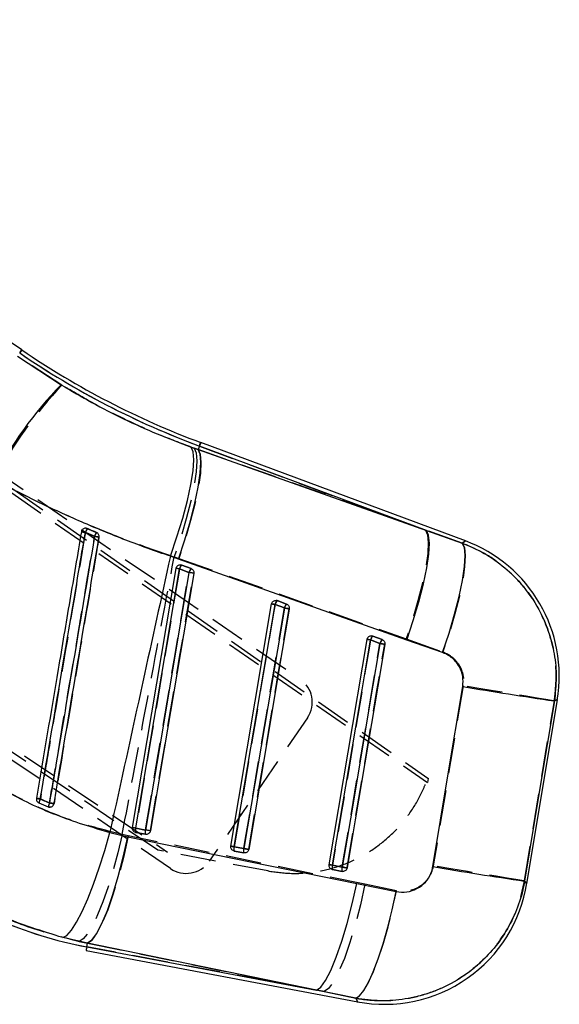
# Model space of a CAD drawing. Extents: x 101 to 797, y 38 to 582.
# Tile 11 of 25: x 362 to 401, y 38 to 108. Entities that reach past the tile are written whole.
import ezdxf

# ---------------------------------------------------------------- set-up
doc = ezdxf.new("R2010")
doc.units = 0
doc.header["$LTSCALE"] = 2
doc.linetypes.add('HIDDEN', pattern=[1.905, 1.27, -0.635])
doc.layers.get('0').update_dxf_attribs({"linetype": 'CONTINUOUS'})

msp = doc.modelspace()

# ---------------------------------------------------------------- linework, layer by layer
at = {"color": 7, "linetype": 'CONTINUOUS'}
for p, q in [((362.2607, 84.7634), (326.9631, 108.4857)), ((361.9453, 84.2984), (365.0755, 82.2572)), ((375.0117, 77.8497), (374.9173, 77.5959)), ((391.3179, 71.7843), (375.0117, 77.8497)), ((394.111, 71.0347), (375.1062, 78.1039)), ((374.4102, 77.777), (374.9173, 77.5959)), ((374.9173, 77.5959), (391.3179, 71.7843)), ((366.9552, 71.9205), (366.8854, 71.9404)), ((391.3179, 71.7843), (393.8835, 70.8788)), ((373.5011, 69.7213), (372.9259, 69.9279)), ((389.905, 63.9143), (373.5011, 69.7213)), ((370.2009, 50.4328), (373.3369, 69.0596)), ((373.5846, 69.0201), (374.2596, 68.769)), ((373.6727, 69.3115), (373.7412, 69.295)), ((373.7412, 69.295), (374.4162, 69.0439)), ((377.264, 49.1007), (380.1948, 66.5087)), ((380.5302, 66.7606), (380.599, 66.7441)), ((380.599, 66.7441), (381.274, 66.493)), ((380.4424, 66.4691), (381.1174, 66.218)), ((384.327, 47.7687), (387.0527, 63.9578)), ((387.3002, 63.9181), (387.9752, 63.667)), ((387.3875, 64.2098), (387.4569, 64.1932)), ((387.4569, 64.1932), (388.1319, 63.9421)), ((392.4699, 63.0052), (389.905, 63.9143)), ((398.5226, 46.3989), (400.7155, 59.6397)), ((363.4851, 52.2104), (364.1569, 51.9268)), ((364.1569, 51.9268), (364.1995, 51.913)), ((371.1439, 50.2621), (370.4487, 50.3932)), ((368.5837, 50.0832), (369.8695, 49.7793)), ((369.8695, 49.7793), (386.3092, 46.4166)), ((370.4438, 50.0833), (370.4128, 50.0909)), ((371.1389, 49.9522), (370.4438, 50.0833)), ((378.2069, 48.93), (377.5117, 49.0611)), ((377.5068, 48.7512), (377.4762, 48.7587)), ((378.202, 48.6201), (377.5068, 48.7512)), ((384.5699, 47.4191), (384.5398, 47.4265)), ((385.2651, 47.288), (384.5699, 47.4191)), ((385.27, 47.5978), (384.5748, 47.7289)), ((386.3092, 46.4166), (389.1389, 45.8406)), ((366.9701, 42.1225), (365.2061, 42.532)), ((366.9214, 41.8645), (366.9701, 42.1225)), ((366.9214, 41.8645), (383.4109, 38.7546)), ((383.4109, 38.7546), (366.9701, 42.1225)), ((366.8712, 41.598), (386.39, 37.9168)), ((386.2401, 38.1716), (383.4109, 38.7546))]:
    msp.add_line(p, q, dxfattribs=at)
at = {"color": 7, "linetype": 'HIDDEN'}
for p, q in [((317.7813, 105), (391.3931, 53.6741)), ((317.9497, 105.2459), (391.403, 53.9971)), ((335.1077, 93.3898), (382.25, 61.1064)), ((372.0362, 48.8061), (308.528, 91.4878)), ((308.6964, 91.7337), (372.7202, 48.6771)), ((365.142, 82.2208), (361.9471, 84.3012)), ((362.1084, 84.539), (362.2607, 84.7634)), ((372.9272, 47.4926), (325.7849, 79.7761)), ((375.0117, 77.8497), (374.9171, 77.5955)), ((375.0117, 77.8497), (391.2392, 71.8136)), ((374.9171, 77.5955), (374.6299, 77.6974)), ((391.2392, 71.8136), (374.9171, 77.5955)), ((366.865, 71.9429), (366.9552, 71.9205)), ((393.8852, 70.8799), (391.2392, 71.8136)), ((373.2033, 69.889), (373.529, 69.7727)), ((373.529, 69.7727), (389.8521, 63.9922)), ((374.2585, 68.7671), (373.5835, 69.0181)), ((373.7408, 69.2951), (373.6605, 69.3127)), ((374.4157, 69.044), (373.7408, 69.2951)), ((380.5986, 66.7441), (380.5183, 66.7618)), ((381.2736, 66.4931), (380.5986, 66.7441)), ((381.1164, 66.2161), (380.4414, 66.4672)), ((387.0527, 63.9578), (387.2992, 63.9163)), ((387.9742, 63.6652), (387.2992, 63.9163)), ((387.4565, 64.1932), (387.376, 64.2109)), ((388.1314, 63.9421), (387.4565, 64.1932)), ((389.8521, 63.9922), (392.4965, 63.0538)), ((393.945, 60.62), (391.8, 47.6831)), ((382.7701, 58.3262), (375.7074, 48.0128)), ((391.4421, 53.9699), (391.3931, 53.6741)), ((364.5711, 52.1583), (364.5609, 52.1282)), ((370.4475, 50.3913), (371.1427, 50.2602)), ((369.9026, 49.8432), (369.4737, 49.9356)), ((386.8987, 46.3589), (369.9026, 49.8432)), ((370.4238, 50.0878), (370.4441, 50.0832)), ((370.4441, 50.0832), (371.1393, 49.9521)), ((377.5106, 49.0592), (378.2058, 48.9281)), ((379.9211, 47.3191), (372.0362, 48.8061)), ((377.4869, 48.7557), (377.5072, 48.7511)), ((377.5072, 48.7511), (378.2023, 48.62)), ((384.327, 47.7687), (384.5737, 47.7271)), ((384.5502, 47.4235), (384.5702, 47.419)), ((384.5702, 47.419), (385.2654, 47.2879)), ((384.5737, 47.7271), (385.2688, 47.596)), ((380.0211, 47.3002), (379.9211, 47.3191)), ((389.1647, 45.896), (386.8987, 46.3589)), ((366.3841, 42.2594), (366.9725, 42.1352)), ((366.9214, 41.8645), (366.9725, 42.1352)), ((383.969, 38.6494), (366.9214, 41.8645)), ((366.9725, 42.1352), (383.969, 38.6494)), ((383.969, 38.6494), (386.2342, 38.1816))]:
    msp.add_line(p, q, dxfattribs=at)
at = {"color": 8, "linetype": 'CONTINUOUS'}
msp.add_line((362.2607, 84.7634), (362.1084, 84.539), dxfattribs=at)
at = {"color": 8, "linetype": 'CONTINUOUS', "flags": 128}
for points in [[(375.1062, 78.1039), (375.1003, 78.088), (375.0826, 78.0403), (375.053, 77.9609), (375.0117, 77.8497)], [(393.8835, 70.8788), (394.0855, 71.0172), (394.111, 71.0347)], [(400.7155, 59.6397), (400.6914, 59.6281), (400.4999, 59.5356)], [(398.3636, 46.5923), (398.5055, 46.4197), (398.5226, 46.3989)], [(386.39, 37.9168), (386.374, 37.9441), (386.2401, 38.1716)]]:
    msp.add_lwpolyline(points, dxfattribs=at)
at = {"color": 7, "linetype": 'HIDDEN', "flags": 128}
for points in [[(375.0117, 77.8497), (375.053, 77.9609), (375.0826, 78.0403), (375.1003, 78.088), (375.1062, 78.1039)], [(374.6299, 77.6974), (374.7808, 77.3644), (374.833, 76.7943), (374.7848, 76.0058), (374.6379, 75.0247), (374.397, 73.8832), (374.07, 72.6187), (373.6677, 71.2726), (373.2033, 69.889)], [(374.9171, 77.5955), (375.0699, 77.2629), (375.1252, 76.6925), (375.0811, 75.9029), (374.939, 74.92), (374.7037, 73.7761), (374.3828, 72.5088), (373.9869, 71.1595), (373.529, 69.7727)], [(391.2392, 71.8136), (391.3921, 71.4811), (391.4475, 70.9107), (391.4035, 70.1213), (391.2615, 69.1386), (391.0264, 67.9949), (390.7056, 66.7278), (390.3099, 65.3788), (389.8521, 63.9922)], [(393.8852, 70.8799), (394.0424, 70.5557), (394.1009, 69.9907), (394.0586, 69.2036), (393.917, 68.2206), (393.6807, 67.0741), (393.3577, 65.8022), (392.9585, 64.4471), (392.4965, 63.0538)], [(394.111, 71.0347), (394.0861, 71.0176), (393.8852, 70.8799)], [(373.5835, 69.0181), (373.4824, 68.4176), (373.078, 66.0154), (371.4603, 56.4066), (370.4475, 50.3913)], [(371.1427, 50.2602), (371.2438, 50.8607), (371.6482, 53.2629), (373.266, 62.8717), (374.2585, 68.7671)], [(371.4909, 50.2016), (371.592, 50.8021), (371.9964, 53.2043), (373.6142, 62.8131), (374.6067, 68.7084)], [(373.5835, 69.0181), (373.5332, 69.0266), (373.4861, 69.0345), (373.4434, 69.0417), (373.4067, 69.0479), (373.3769, 69.0529), (373.3549, 69.0566), (373.3415, 69.0589), (373.3369, 69.0596)], [(374.6067, 68.7084), (374.5899, 68.7113), (374.5626, 68.7159), (374.5259, 68.722), (374.4811, 68.7296), (374.43, 68.7382), (374.3745, 68.7475), (374.3166, 68.7573), (374.2585, 68.7671)], [(380.1948, 66.5087), (380.1993, 66.508), (380.2128, 66.5057), (380.2347, 66.502), (380.2645, 66.497), (380.3013, 66.4908), (380.3439, 66.4836), (380.3911, 66.4757), (380.4414, 66.4672)], [(380.4414, 66.4672), (380.3403, 65.8666), (379.9358, 63.4645), (378.3181, 53.8557), (377.5106, 49.0592)], [(378.2058, 48.9281), (378.3069, 49.5286), (378.7113, 51.9308), (380.329, 61.5396), (381.1164, 66.2161)], [(378.554, 48.8695), (378.6551, 49.47), (379.0595, 51.8722), (380.6772, 61.481), (381.4646, 66.1575)], [(381.1164, 66.2161), (381.1744, 66.2063), (381.2323, 66.1966), (381.2879, 66.1872), (381.339, 66.1786), (381.3838, 66.1711), (381.4205, 66.1649), (381.4478, 66.1603), (381.4646, 66.1575)], [(387.2992, 63.9163), (387.1981, 63.3157), (386.7937, 60.9135), (385.176, 51.3047), (384.5737, 47.7271)], [(385.2688, 47.596), (385.37, 48.1965), (385.7744, 50.5987), (387.3921, 60.2075), (387.9742, 63.6652)], [(385.617, 47.5374), (385.7181, 48.1379), (386.1226, 50.5401), (387.7403, 60.1489), (388.3225, 63.6066)], [(387.9742, 63.6652), (388.0323, 63.6554), (388.0902, 63.6457), (388.1457, 63.6363), (388.1968, 63.6277), (388.2416, 63.6202), (388.2783, 63.614), (388.3056, 63.6094), (388.3225, 63.6066)], [(400.5007, 59.536), (400.2956, 59.5697), (399.8801, 59.6382), (399.2653, 59.7398), (398.468, 59.8716), (397.5097, 60.0301), (396.4162, 60.211), (395.2172, 60.4094), (393.945, 60.62)], [(398.3583, 46.5986), (399.4381, 53.1195), (400.5007, 59.536)], [(400.5007, 59.536), (400.6917, 59.6282), (400.7155, 59.6397)], [(370.4475, 50.3913), (370.3972, 50.3998), (370.3501, 50.4077), (370.3074, 50.4149), (370.2707, 50.4211), (370.2409, 50.4261), (370.2189, 50.4298), (370.2054, 50.432), (370.2009, 50.4328)], [(371.4909, 50.2016), (371.4741, 50.2044), (371.4468, 50.209), (371.4101, 50.2152), (371.3653, 50.2227), (371.3142, 50.2313), (371.2587, 50.2407), (371.2008, 50.2504), (371.1427, 50.2602)], [(369.4737, 49.9356), (369.1609, 48.6315), (368.8174, 47.3697), (368.4527, 46.1849), (368.0768, 45.1096), (367.6999, 44.1732), (367.3324, 43.4014), (366.9844, 42.8153), (366.6654, 42.4312), (366.3841, 42.2594)], [(369.9026, 49.8432), (369.5778, 48.3756), (369.2148, 46.967), (368.8262, 45.666), (368.4253, 44.5174), (368.026, 43.5611), (367.6421, 42.8299), (367.2869, 42.349), (366.9725, 42.1352)], [(377.264, 49.1007), (377.2685, 49.1), (377.282, 49.0977), (377.3039, 49.094), (377.3337, 49.089), (377.3705, 49.0828), (377.4131, 49.0756), (377.4603, 49.0677), (377.5106, 49.0592)], [(378.2058, 48.9281), (378.2638, 48.9183), (378.3217, 48.9086), (378.3773, 48.8992), (378.4284, 48.8906), (378.4732, 48.8831), (378.5099, 48.8769), (378.5371, 48.8723), (378.554, 48.8695)], [(385.2688, 47.596), (385.3269, 47.5862), (385.3848, 47.5765), (385.4404, 47.5671), (385.4915, 47.5585), (385.5362, 47.551), (385.5729, 47.5448), (385.6002, 47.5402), (385.617, 47.5374)], [(398.3583, 46.5986), (398.1532, 46.6323), (397.7375, 46.7009), (397.1225, 46.8025), (396.3249, 46.9343), (395.3661, 47.0929), (394.2722, 47.2739), (393.0727, 47.4724), (391.8, 47.6831)], [(386.8987, 46.3589), (386.5739, 44.8911), (386.211, 43.4823), (385.8224, 42.181), (385.4215, 41.0322), (385.0223, 40.0756), (384.6385, 39.3442), (384.2833, 38.8633), (383.969, 38.6494)], [(398.5226, 46.3989), (398.5038, 46.4218), (398.3583, 46.5986)], [(386.2342, 38.1816), (386.5109, 38.3511), (386.8213, 38.7349), (387.1568, 39.3225), (387.5082, 40.0977), (387.8658, 41.0391), (388.2198, 42.1209), (388.5604, 43.3132), (388.8783, 44.5833), (389.1647, 45.896)], [(386.2342, 38.1816), (386.372, 37.9474), (386.39, 37.9168)]]:
    msp.add_lwpolyline(points, dxfattribs=at)
at = {"color": 7, "linetype": 'CONTINUOUS', "flags": 128}
for points in [[(372.9259, 69.9279), (373.4001, 71.3161), (373.8121, 72.6682), (374.1485, 73.9393), (374.3979, 75.0874), (374.5523, 76.0746), (374.6064, 76.8682), (374.5585, 77.442), (374.4102, 77.777)], [(373.5011, 69.7213), (373.9636, 71.1153), (374.3643, 72.4729), (374.6898, 73.749), (374.9294, 74.9014), (375.0752, 75.8917), (375.1222, 76.6873), (375.069, 77.2617), (374.9173, 77.5959)], [(389.905, 63.9143), (390.3671, 65.3077), (390.7673, 66.6646), (391.0923, 67.9399), (391.3314, 69.0914), (391.4767, 70.0811), (391.5234, 70.8762), (391.4698, 71.4502), (391.3179, 71.7843)], [(392.4699, 63.0052), (392.936, 64.4049), (393.3393, 65.7674), (393.6665, 67.0472), (393.9066, 68.2013), (394.0515, 69.1913), (394.0964, 69.9839), (394.0398, 70.5528), (393.8835, 70.8788)], [(370.4487, 50.3932), (370.5498, 50.9937), (370.9542, 53.3959), (372.5718, 63.0044), (373.5846, 69.0201)], [(374.2596, 68.769), (374.1585, 68.1685), (373.754, 65.7663), (372.1364, 56.1578), (371.1439, 50.2621)], [(374.607, 68.7088), (374.5059, 68.1083), (374.1014, 65.7061), (372.4837, 56.0976), (371.4912, 50.2019)], [(377.5117, 49.0611), (377.6129, 49.6616), (378.0173, 52.0637), (379.6349, 61.6723), (380.4424, 66.4691)], [(381.1174, 66.218), (381.0163, 65.6175), (380.6119, 63.2153), (378.9943, 53.6068), (378.2069, 48.93)], [(381.4648, 66.1579), (381.3637, 65.5573), (380.9593, 63.1552), (379.3416, 53.5466), (378.5542, 48.8698)], [(384.5748, 47.7289), (384.6759, 48.3294), (385.0803, 50.7316), (386.6979, 60.3402), (387.3002, 63.9181)], [(387.9752, 63.667), (387.8741, 63.0665), (387.4697, 60.6643), (385.8521, 51.0557), (385.27, 47.5978)], [(388.3227, 63.6069), (388.2216, 63.0064), (387.8171, 60.6043), (386.1995, 50.9957), (385.6173, 47.5377)], [(391.7734, 47.6313), (392.8554, 54.1571), (393.9191, 60.5729)], [(400.4999, 59.5356), (399.4408, 53.1189), (398.3636, 46.5923)], [(365.2061, 42.532), (365.4908, 42.6932), (365.8218, 43.0651), (366.1903, 43.6374), (366.5859, 44.3946), (366.998, 45.3157), (367.4151, 46.3757), (367.8258, 47.5453), (368.219, 48.7926), (368.5837, 50.0832)], [(366.9701, 42.1225), (367.2793, 42.3355), (367.6292, 42.813), (368.0078, 43.5387), (368.4023, 44.4878), (368.799, 45.6278), (369.1844, 46.9198), (369.5454, 48.3196), (369.8695, 49.7793)], [(383.4109, 38.7546), (383.7198, 38.9678), (384.0695, 39.4457), (384.448, 40.172), (384.8422, 41.1219), (385.2388, 42.2628), (385.6242, 43.5556), (385.9851, 44.9562), (386.3092, 46.4166)], [(386.2401, 38.1716), (386.5119, 38.339), (386.8172, 38.7193), (387.1478, 39.3023), (387.4947, 40.072), (387.8482, 41.0074), (388.1988, 42.0827), (388.5369, 43.2687), (388.8531, 44.5329), (389.1389, 45.8406)], [(366.9214, 41.8645), (366.8995, 41.748), (366.8837, 41.6647), (366.8743, 41.6147), (366.8712, 41.598)]]:
    msp.add_lwpolyline(points, dxfattribs=at)
at = {"color": 7, "linetype": 'CONTINUOUS'}
for centre, radius, start, end in [((395.8027, 133.7441), 59.6359, 235.597747, 249.596321), ((395.8027, 133.7441), 59.3648, 235.595902, 249.596321), ((385.6748, 62.3132), 28.6722, 135.925774, 152.656135), ((353.0099, -9.8126), 82.6179, 80.375994, 80.576205), ((368.307, 71.1025), 1.5801, 148.821354, 160.014748), ((368.6765, 70.9466), 1.2649, 146.655622, 160.696097), ((357.0228, 8.8916), 63.3428, 80.20219, 80.495034), ((390.5016, 61.3312), 10.353, 350.333178, 69.881131), ((372.1419, 60.7857), 8.3598, 80.062514, 81.781286), ((374.1102, 68.9027), 0.5386, 133.251271, 167.414573), ((374.7853, 68.6516), 0.5386, 133.252749, 167.413961), ((371.1878, 50.0085), 19.0104, 79.638482, 80.701154), ((378.9602, 58.0001), 8.5977, 80.072663, 81.743719), ((380.9684, 66.3516), 0.539, 133.262877, 167.408607), ((381.6433, 66.1006), 0.5388, 133.258088, 167.414626), ((377.9453, 46.8615), 19.6147, 79.66317, 80.693162), ((385.7518, 55.0558), 8.9965, 80.089253, 81.685939), ((387.8264, 63.8006), 0.5392, 133.267426, 167.409741), ((388.5014, 63.5495), 0.5392, 133.2689, 167.410102), ((384.6435, 43.3635), 20.575, 79.699025, 80.68099), ((441.5926, 341.6445), 285.086, 260.373485, 261.71244), ((357.3255, 15.7837), 37.2398, 80.321412, 80.757164), ((364.5729, 51.9811), 1.1118, 152.557935, 168.097305), ((365.0757, 51.7972), 0.9278, 153.318869, 171.973717), ((357.5957, 12.3116), 40.4527, 80.07132, 80.536932), ((369.0005, 42.1268), 8.3923, 80.063099, 81.776138), ((370.9198, 50.2308), 0.4984, 160.97496, 197.212618), ((371.6151, 50.0996), 0.4985, 160.976136, 197.205912), ((368.0521, 31.3843), 19.1293, 79.643051, 80.698795), ((376.019, 40.5298), 8.6609, 80.07535, 81.735327), ((377.9827, 48.8986), 0.4981, 160.969751, 197.217489), ((378.678, 48.7675), 0.4983, 160.974622, 197.207054), ((375.0298, 29.5436), 19.6449, 79.664882, 80.692845), ((383.0143, 38.7944), 9.0697, 80.092283, 81.677715), ((385.0456, 47.5665), 0.498, 160.967496, 197.213711), ((385.7409, 47.4354), 0.4981, 160.975724, 197.210917), ((381.9277, 27.2309), 20.6393, 79.702196, 80.680594), ((439.6501, 329.866), 286.2667, 260.372324, 261.707654), ((372.5168, 71.5331), 30.1916, 233.601929, 259.319624), ((388.3087, 48.0905), 10.353, 259.070181, 350.905936)]:
    msp.add_arc(centre, radius, start, end, dxfattribs=at)
at = {"color": 7, "linetype": 'HIDDEN'}
for centre, radius, start, end in [((395.8027, 133.7441), 59.6359, 235.597747, 249.596321), ((387.3659, 61.1572), 30.6198, 136.535498, 152.204441), ((371.3685, 99.0095), 27.7431, 259.971577, 260.569696), ((368.4323, 71.0493), 1.715, 149.468898, 159.804524), ((368.7617, 70.9101), 1.3562, 147.347954, 160.473299), ((374.424, 112.0348), 41.2593, 260.315779, 260.764168), ((374.1179, 68.8978), 0.5477, 133.512864, 167.311799), ((374.7929, 68.6467), 0.5478, 133.513302, 167.31161), ((380.9758, 66.3469), 0.5478, 133.514817, 167.312835), ((381.6508, 66.0958), 0.5478, 133.515486, 167.312518), ((387.8338, 63.7959), 0.548, 133.51953, 167.307823), ((388.5088, 63.5448), 0.548, 133.520393, 167.307457), ((381.12, 59.4563), 2, 325.596321, 55.596321), ((369.1697, 85.9858), 33.9558, 260.057482, 260.542728), ((364.8497, 51.8596), 1.409, 153.353224, 165.585027), ((365.2623, 51.721), 1.1244, 154.11838, 169.454631), ((364.2717, 52.2089), 0.3045, 247.870298, 259.93345), ((373.1336, 104.4025), 52.9412, 260.340759, 260.692242), ((370.9031, 50.2321), 0.4826, 160.741126, 197.97873), ((371.5982, 50.101), 0.4825, 160.73844, 197.981415), ((377.966, 48.9), 0.4824, 160.736831, 197.982955), ((378.6612, 48.7689), 0.4825, 160.739283, 197.980488), ((374.0572, 49.1428), 2, 235.596321, 325.596321), ((385.0292, 47.568), 0.4825, 160.743729, 197.981482), ((385.7242, 47.4368), 0.4824, 160.736689, 197.982965), ((372.5168, 71.5331), 30.1916, 233.601929, 259.319624)]:
    msp.add_arc(centre, radius, start, end, dxfattribs=at)
at = {"color": 7, "linetype": 'CONTINUOUS'}
for points, knots in [([(365.0755, 82.2572), (365.8096, 81.8244), (367.2777, 80.9588), (369.5906, 79.7829), (371.9719, 78.7004), (373.5975, 78.0848), (374.4102, 77.777)], [0, 0, 0, 0, 0.2460102, 0.4920009, 0.74600384, 1, 1, 1, 1]), ([(372.9259, 69.9279), (371.8566, 70.3061), (369.7179, 71.0625), (366.5135, 72.3883), (363.3255, 73.8455), (361.246, 74.9373), (360.2062, 75.4831)], [0, 0, 0, 0, 0.2468875, 0.49377825, 0.74688384, 1, 1, 1, 1]), ([(366.5374, 71.6903), (366.2596, 70.0435), (365.7039, 66.7497), (364.6271, 60.3663), (363.8281, 55.6297), (363.3069, 52.54)], [0, 0, 0, 0, 0.2579884, 0.5159768, 1, 1, 1, 1]), ([(363.5863, 52.4934), (364.1296, 55.7091), (365.0474, 61.1406), (366.126, 67.5236), (366.6613, 70.691), (366.8221, 71.6425)], [0, 0, 0, 0, 0.5037781, 0.8509299, 1, 1, 1, 1]), ([(366.8854, 71.9404), (366.851, 71.9424), (366.7823, 71.9465), (366.6838, 71.9089), (366.6037, 71.8433), (366.5549, 71.7653), (366.5422, 71.7112), (366.5374, 71.6903)], [0, 0, 0, 0, 0.2163499, 0.4327142, 0.6488911, 0.8648354, 1, 1, 1, 1]), ([(366.8221, 71.6425), (366.9159, 71.6031), (367.1362, 71.5105), (367.3564, 71.4179), (367.4827, 71.3647)], [0, 0, 0, 0, 0.4260133, 1, 1, 1, 1]), ([(367.6199, 71.6419), (367.4369, 71.7186), (367.2154, 71.8114), (366.9937, 71.9044), (366.9552, 71.9205)], [0, 0, 0, 0, 0.8259753, 1, 1, 1, 1]), ([(367.8019, 71.3105), (367.8043, 71.3428), (367.8093, 71.4095), (367.7754, 71.5069), (367.7125, 71.5892), (367.6531, 71.6278), (367.6208, 71.6414), (367.6199, 71.6419)], [0, 0, 0, 0, 0.2376126, 0.4891032, 0.7405802, 0.9920545, 1, 1, 1, 1]), ([(367.4827, 71.3647), (366.9396, 68.1504), (366.0221, 62.721), (364.9434, 56.3373), (364.4079, 53.1681), (364.2466, 52.2139)], [0, 0, 0, 0, 0.5035309, 0.8505246, 1, 1, 1, 1]), ([(364.5707, 52.1585), (364.6039, 52.3551), (364.7721, 53.3524), (365.4808, 57.5524), (366.5246, 63.7398), (367.4334, 69.1265), (367.8019, 71.3105)], [0, 0, 0, 0, 0.0307992, 0.1562196, 0.6579007, 1, 1, 1, 1]), ([(393.8835, 70.8788), (394.3485, 70.6828), (395.37, 70.2524), (396.792, 69.2812), (398.2295, 67.915), (399.3452, 66.3096), (400.1109, 64.5654), (400.5303, 62.9202), (400.6899, 61.223), (400.5632, 60.0981), (400.4999, 59.5356)], [0, 0, 0, 0, 0.1063099, 0.233537, 0.3607629, 0.5233609, 0.6423492, 0.7613371, 0.8806684, 1, 1, 1, 1]), ([(372.9259, 69.9279), (372.2663, 66.9208), (370.8155, 60.3067), (369.3713, 53.6911), (368.5837, 50.0832)], [0, 0, 0, 0, 0.4546368, 1, 1, 1, 1]), ([(373.3369, 69.0596), (373.3458, 69.0924), (373.3635, 69.158), (373.429, 69.2385), (373.5149, 69.294), (373.6008, 69.3159), (373.6537, 69.3127), (373.6727, 69.3115)], [0, 0, 0, 0, 0.217386, 0.434724, 0.6534412, 0.8753513, 1, 1, 1, 1]), ([(374.4162, 69.0439), (374.4256, 69.0401), (374.466, 69.0236), (374.5298, 68.9763), (374.5878, 68.8915), (374.6149, 68.7976), (374.6094, 68.7361), (374.607, 68.7088)], [0, 0, 0, 0, 0.07367505, 0.31741871, 0.56116418, 0.80491286, 1, 1, 1, 1]), ([(380.1948, 66.5087), (380.2037, 66.5415), (380.2214, 66.6071), (380.2868, 66.6876), (380.3728, 66.7431), (380.4585, 66.7649), (380.5113, 66.7618), (380.5302, 66.7606)], [0, 0, 0, 0, 0.2175496, 0.4350709, 0.6539293, 0.8760099, 1, 1, 1, 1]), ([(381.274, 66.493), (381.2833, 66.4892), (381.3236, 66.4727), (381.3874, 66.4257), (381.4455, 66.3409), (381.4727, 66.2469), (381.4673, 66.1853), (381.4648, 66.1579)], [0, 0, 0, 0, 0.0727925, 0.3165369, 0.5602817, 0.8040245, 1, 1, 1, 1]), ([(387.0527, 63.9578), (387.0615, 63.9906), (387.0792, 64.0562), (387.1447, 64.1367), (387.2306, 64.1921), (387.3162, 64.2139), (387.3688, 64.2109), (387.3875, 64.2098)], [0, 0, 0, 0, 0.2178077, 0.435569, 0.6547204, 0.8770703, 1, 1, 1, 1]), ([(388.1319, 63.9421), (388.141, 63.9384), (388.1812, 63.922), (388.2449, 63.8751), (388.3031, 63.7905), (388.3306, 63.6963), (388.3251, 63.6346), (388.3227, 63.6069)], [0, 0, 0, 0, 0.07150341, 0.31523593, 0.55896955, 0.80270343, 1, 1, 1, 1]), ([(393.9191, 60.5729), (393.9386, 60.8166), (393.9583, 61.0614), (393.8765, 61.5394), (393.7371, 61.9357), (393.3461, 62.482), (392.9146, 62.825), (392.5718, 62.9639), (392.4699, 63.0052)], [0, 0, 0, 0, 0.2351556, 0.2362461, 0.4723309, 0.6352453, 0.8916223, 1, 1, 1, 1]), ([(359.5479, 54.0125), (360.0481, 53.7049), (361.6949, 52.6922), (364.6958, 51.2504), (367.2779, 50.4752), (368.5837, 50.0832)], [0, 0, 0, 0, 0.177384, 0.5839749, 1, 1, 1, 1]), ([(363.3069, 52.54), (363.3045, 52.5057), (363.2997, 52.4371), (363.3364, 52.3391), (363.3987, 52.258), (363.4569, 52.2259), (363.4851, 52.2104)], [0, 0, 0, 0, 0.2538737, 0.5077276, 0.7618258, 1, 1, 1, 1]), ([(364.2466, 52.2139), (364.1646, 52.2476), (363.9436, 52.3383), (363.7242, 52.4335), (363.5863, 52.4934)], [0, 0, 0, 0, 0.3711876, 1, 1, 1, 1]), ([(364.1995, 51.913), (364.2335, 51.9082), (364.3013, 51.8986), (364.4021, 51.9281), (364.4869, 51.9869), (364.5472, 52.0674), (364.5632, 52.1296), (364.5707, 52.1585)], [0, 0, 0, 0, 0.2053177, 0.4106299, 0.6159418, 0.8212692, 1, 1, 1, 1]), ([(370.4128, 50.0909), (370.3807, 50.1042), (370.3165, 50.1308), (370.244, 50.2089), (370.2008, 50.3042), (370.1938, 50.3828), (370.1998, 50.4247), (370.2009, 50.4328)], [0, 0, 0, 0, 0.237936, 0.4759597, 0.7118795, 0.9441499, 1, 1, 1, 1]), ([(371.4912, 50.2019), (371.4899, 50.1952), (371.4822, 50.1549), (371.4519, 50.0844), (371.3827, 50.0072), (371.2922, 49.958), (371.2067, 49.9431), (371.1562, 49.9499), (371.1389, 49.9522)], [0, 0, 0, 0, 0.0428662, 0.254751, 0.466625, 0.6785241, 0.8904021, 1, 1, 1, 1]), ([(377.4762, 48.7587), (377.4441, 48.772), (377.3798, 48.7985), (377.3072, 48.8765), (377.264, 48.9718), (377.2568, 49.0505), (377.2628, 49.0925), (377.264, 49.1007)], [0, 0, 0, 0, 0.2377484, 0.4755723, 0.7112906, 0.9433702, 1, 1, 1, 1]), ([(378.5542, 48.8698), (378.553, 48.8632), (378.5454, 48.823), (378.5152, 48.7526), (378.446, 48.6754), (378.3556, 48.626), (378.27, 48.611), (378.2194, 48.6178), (378.202, 48.6201)], [0, 0, 0, 0, 0.04212684, 0.25401894, 0.46589508, 0.67779243, 0.88968189, 1, 1, 1, 1]), ([(365.2061, 42.532), (363.7295, 42.9927), (360.7363, 43.9265), (357.2931, 45.7593), (355.3964, 47.0899), (354.8061, 47.5041)], [0, 0, 0, 0, 0.40141134, 0.81370524, 1, 1, 1, 1]), ([(384.5398, 47.4265), (384.5076, 47.4397), (384.4433, 47.4662), (384.3706, 47.544), (384.3272, 47.6392), (384.3199, 47.718), (384.3259, 47.7602), (384.327, 47.7687)], [0, 0, 0, 0, 0.237453, 0.475001, 0.7104397, 0.9422442, 1, 1, 1, 1]), ([(385.6173, 47.5377), (385.6161, 47.5313), (385.6085, 47.4913), (385.5786, 47.421), (385.5095, 47.3436), (385.4191, 47.2941), (385.3335, 47.2789), (385.2826, 47.2857), (385.2651, 47.288)], [0, 0, 0, 0, 0.0410543, 0.2529523, 0.4648678, 0.6767585, 0.888648, 1, 1, 1, 1]), ([(389.1389, 45.8406), (389.1449, 45.8394), (389.3975, 45.789), (389.9176, 45.7746), (390.5409, 45.9753), (391.072, 46.3214), (391.497, 46.7933), (391.711, 47.297), (391.7648, 47.5851), (391.7734, 47.6313)], [0, 0, 0, 0, 0.0052192, 0.2197873, 0.4346528, 0.5507186, 0.753912, 0.9604728, 1, 1, 1, 1]), ([(398.3636, 46.5923), (398.3231, 46.3787), (398.1762, 45.604), (397.7445, 44.3066), (396.958, 42.7885), (395.9321, 41.4323), (394.6574, 40.2131), (393.1663, 39.2192), (391.5019, 38.4954), (389.7831, 38.0733), (388.0052, 37.9325), (386.8285, 38.0919), (386.2401, 38.1716)], [0, 0, 0, 0, 0.0397526, 0.1441914, 0.24863, 0.3511384, 0.453648, 0.5697086, 0.6766522, 0.7835967, 0.8917981, 1, 1, 1, 1])]:
    msp.add_open_spline(points, degree=3, knots=knots, dxfattribs=at)
at = {"color": 7, "linetype": 'HIDDEN'}
for points, knots in [([(374.6299, 77.6974), (373.8303, 77.9963), (372.231, 78.5941), (369.8347, 79.6677), (367.4548, 80.8631), (365.9129, 81.7682), (365.142, 82.2208)], [0, 0, 0, 0, 0.24583189, 0.49167166, 0.7458233, 1, 1, 1, 1]), ([(360.279, 75.4358), (361.3093, 74.9012), (363.3697, 73.8319), (366.5799, 72.3817), (369.8621, 71.0432), (372.0896, 70.2738), (373.2033, 69.889)], [0, 0, 0, 0, 0.2468891, 0.4937678, 0.7468868, 1, 1, 1, 1]), ([(366.8228, 71.6414), (366.789, 71.4412), (366.6201, 70.4404), (365.9105, 66.2369), (365.0322, 61.0338), (364.1237, 55.6514), (363.7558, 53.4716), (363.5904, 52.4915)], [0, 0, 0, 0, 0.0313581, 0.1567907, 0.6585207, 0.8464609, 1, 1, 1, 1]), ([(367.4835, 71.3634), (367.3568, 71.4167), (367.1366, 71.5094), (366.9163, 71.602), (366.8228, 71.6414)], [0, 0, 0, 0, 0.5755094, 1, 1, 1, 1]), ([(366.9552, 71.9205), (367.1406, 71.8428), (367.3622, 71.7499), (367.5836, 71.657), (367.6198, 71.6419)], [0, 0, 0, 0, 0.8366411, 1, 1, 1, 1]), ([(364.2507, 52.2118), (364.2845, 52.412), (364.4534, 53.4128), (365.1629, 57.6164), (366.0415, 62.8213), (366.9502, 68.2043), (367.3182, 70.3846), (367.4835, 71.3634)], [0, 0, 0, 0, 0.0313552, 0.1567763, 0.6584602, 0.8466714, 1, 1, 1, 1]), ([(367.802, 71.3104), (367.7683, 71.1108), (367.5996, 70.1106), (366.8905, 65.9077), (365.8472, 59.7232), (364.939, 54.3394), (364.5711, 52.1583)], [0, 0, 0, 0, 0.0312554, 0.1566757, 0.6583563, 1, 1, 1, 1]), ([(400.5007, 59.536), (400.5689, 60.163), (400.6983, 61.3524), (400.4949, 63.1103), (400.0296, 64.8225), (399.2568, 66.444), (398.2025, 67.9148), (396.9541, 69.1506), (395.5118, 70.1792), (394.4274, 70.6463), (393.8852, 70.8799)], [0, 0, 0, 0, 0.1328494, 0.2520123, 0.3711752, 0.5063247, 0.6288591, 0.7513953, 0.8756971, 1, 1, 1, 1]), ([(369.4737, 49.9356), (369.9925, 52.7295), (371.2277, 59.3822), (372.478, 66.032), (373.2033, 69.889)], [0, 0, 0, 0, 0.4199753, 1, 1, 1, 1]), ([(392.4965, 63.0538), (392.5029, 63.0515), (392.7429, 62.9653), (393.191, 62.7121), (393.6193, 62.2221), (393.8943, 61.6525), (394.0012, 61.1327), (393.9598, 60.7554), (393.945, 60.62)], [0, 0, 0, 0, 0.0066569, 0.2518116, 0.4971834, 0.6319873, 0.8679797, 1, 1, 1, 1]), ([(369.4737, 49.9356), (368.4081, 50.204), (366.2606, 50.7448), (362.8452, 52.0665), (360.6404, 53.3386), (359.4153, 54.0455)], [0, 0, 0, 0, 0.3044239, 0.6135003, 1, 1, 1, 1]), ([(379.9211, 47.3191), (380.4872, 47.2412), (381.6193, 47.0856), (383.3373, 47.2134), (385.0068, 47.6126), (386.5883, 48.2865), (388.0307, 49.2199), (389.3007, 50.378), (390.3501, 51.7372), (391.0249, 52.9739), (391.3128, 53.753), (391.403, 53.9971)], [0, 0, 0, 0, 0.1182588, 0.2365191, 0.354779, 0.4730379, 0.5912909, 0.7095435, 0.8277826, 0.9460227, 1, 1, 1, 1]), ([(391.403, 53.9971), (391.4079, 53.9937), (391.4199, 53.9853), (391.4339, 53.9756), (391.4421, 53.9699)], [0, 0, 0, 0, 0.4108184, 1, 1, 1, 1]), ([(363.5904, 52.4915), (363.7269, 52.4322), (363.9462, 52.337), (364.1673, 52.2461), (364.2507, 52.2118)], [0, 0, 0, 0, 0.6224311, 1, 1, 1, 1]), ([(364.3423, 51.9173), (364.3262, 51.9123), (364.2858, 51.8998), (364.2437, 51.9056), (364.2184, 51.9091)], [0, 0, 0, 0, 0.39983709, 1, 1, 1, 1]), ([(354.8055, 47.5033), (355.4962, 47.021), (356.8828, 46.0526), (359.4876, 44.617), (362.6395, 43.2308), (365.1285, 42.5851), (366.3841, 42.2594)], [0, 0, 0, 0, 0.1969333, 0.3953623, 0.6949578, 1, 1, 1, 1]), ([(391.8, 47.6831), (391.7998, 47.6817), (391.7601, 47.4413), (391.5982, 46.9721), (391.1899, 46.4534), (390.6474, 46.0643), (389.9727, 45.8164), (389.4387, 45.869), (389.1647, 45.896)], [0, 0, 0, 0, 0.001202, 0.2046367, 0.4080478, 0.5466789, 0.7674249, 1, 1, 1, 1]), ([(386.2342, 38.1816), (386.2714, 38.1748), (386.9064, 38.0582), (388.1631, 37.9531), (389.9823, 38.1112), (391.7389, 38.5889), (393.5255, 39.4217), (395.0863, 40.5729), (396.365, 41.9658), (397.2926, 43.3845), (397.9924, 44.9385), (398.2363, 46.0453), (398.3583, 46.5986)], [0, 0, 0, 0, 0.0069136, 0.1179649, 0.229015, 0.3389219, 0.4488266, 0.5875952, 0.6903343, 0.793073, 0.8965362, 1, 1, 1, 1])]:
    msp.add_open_spline(points, degree=3, knots=knots, dxfattribs=at)

doc.saveas('drawing.dxf')
